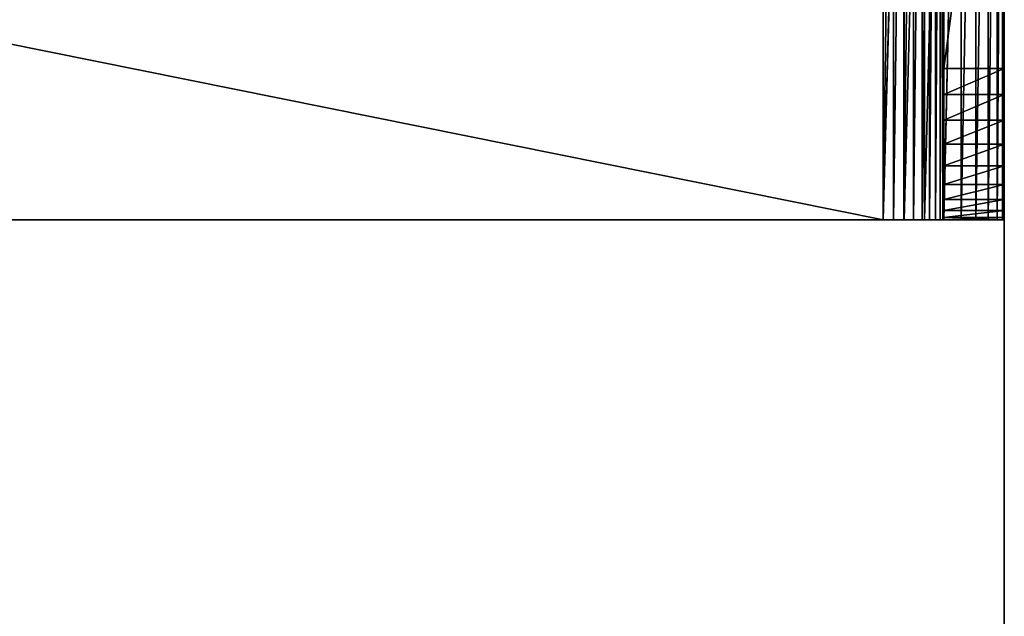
# Model space of a CAD drawing. Extents: x 0 to 130, y -130 to 1.
# Tile 4 of 39: x 98 to 130, y -91 to -71. Entities that reach past the tile are written whole.
import ezdxf

# ---------------------------------------------------------------- set-up
doc = ezdxf.new("R2010")
doc.units = 0
doc.header["$LTSCALE"] = 2.54
doc.layers.get('0').update_dxf_attribs({"color": 13, "linetype": 'CONTINUOUS'})

# ---------------------------------------------------------------- blocks, each defined once
blk = doc.blocks.new('GRUPA0_1')
at = {"color": 0}
for p, q in [((130, -2, 130), (130, -128, 129)), ((130, -128, 129), (130, -2, 129)), ((130, -2, 130), (130, -128, 129)), ((130, -2, 130), (130, -128, 130)), ((130, -128, 129), (130, -2, 129)), ((130, -2, 130), (130, -128, 130)), ((2, -52.5, 57), (126, -77.5, 57)), ((2, -52.5, 57), (126, -77.5, 57)), ((126, -52.5, 55), (126, -77.5, 55)), ((126, -77.5, 57), (126, -52.5, 57)), ((126.347, -52.5, 57.03), (126, -77.5, 57)), ((126.347, -52.5, 57.03), (126, -77.5, 57)), ((126, -77.5, 57), (126, -52.5, 57)), ((126, -77.5, 55), (126.695, -52.5, 55.061)), ((126, -77.5, 55), (126.695, -52.5, 55.061)), ((126, -52.5, 55), (126, -77.5, 55)), ((126.684, -52.5, 57.121), (126.347, -77.5, 57.03)), ((126.684, -52.5, 57.121), (126.347, -77.5, 57.03)), ((126.347, -52.5, 57.03), (126.347, -77.5, 57.03)), ((126.347, -52.5, 57.03), (126.347, -77.5, 57.03)), ((127, -52.5, 57.268), (126.684, -77.5, 57.121)), ((127, -52.5, 57.268), (126.684, -77.5, 57.121)), ((126.684, -52.5, 57.121), (126.684, -77.5, 57.121)), ((126.684, -52.5, 57.121), (126.684, -77.5, 57.121)), ((126.695, -77.5, 55.061), (127.368, -52.5, 55.241)), ((126.695, -77.5, 55.061), (127.368, -52.5, 55.241)), ((126.695, -77.5, 55.061), (126.695, -52.5, 55.061)), ((126.695, -77.5, 55.061), (126.695, -52.5, 55.061)), ((127.286, -52.5, 57.468), (127, -77.5, 57.268)), ((127.286, -52.5, 57.468), (127, -77.5, 57.268)), ((127, -52.5, 57.268), (127, -77.5, 57.268)), ((127, -52.5, 57.268), (127, -77.5, 57.268)), ((127.532, -52.5, 57.714), (127.286, -77.5, 57.468)), ((127.532, -52.5, 57.714), (127.286, -77.5, 57.468)), ((127.286, -52.5, 57.468), (127.286, -77.5, 57.468)), ((127.286, -52.5, 57.468), (127.286, -77.5, 57.468)), ((127.368, -77.5, 55.241), (128, -52.5, 55.536)), ((127.368, -77.5, 55.241), (128, -52.5, 55.536)), ((127.368, -77.5, 55.241), (127.368, -52.5, 55.241)), ((127.368, -77.5, 55.241), (127.368, -52.5, 55.241)), ((127.732, -52.5, 58), (127.532, -77.5, 57.714)), ((127.732, -52.5, 58), (127.532, -77.5, 57.714)), ((127.532, -52.5, 57.714), (127.532, -77.5, 57.714)), ((127.532, -52.5, 57.714), (127.532, -77.5, 57.714)), ((127.879, -52.5, 58.316), (127.732, -77.5, 58)), ((127.879, -52.5, 58.316), (127.732, -77.5, 58)), ((127.732, -52.5, 58), (127.732, -77.5, 58)), ((127.732, -52.5, 58), (127.732, -77.5, 58)), ((127.97, -52.5, 58.653), (127.879, -77.5, 58.316)), ((127.97, -52.5, 58.653), (127.879, -77.5, 58.316)), ((127.879, -52.5, 58.316), (127.879, -77.5, 58.316)), ((127.879, -52.5, 58.316), (127.879, -77.5, 58.316)), ((128, -52.5, 59), (127.97, -77.5, 58.653)), ((128, -52.5, 59), (127.97, -77.5, 58.653)), ((127.97, -52.5, 58.653), (127.97, -77.5, 58.653)), ((127.97, -52.5, 58.653), (127.97, -77.5, 58.653)), ((128, -72.5, 73), (128, -52.5, 59)), ((128, -52.5, 59), (128, -77.5, 59)), ((128, -72.5, 73), (128, -52.5, 59)), ((128, -52.5, 59), (128, -77.5, 59)), ((128, -77.5, 55.536), (128.571, -52.5, 55.936)), ((128, -77.5, 55.536), (128.571, -52.5, 55.936)), ((128, -77.5, 55.536), (128, -52.5, 55.536)), ((128, -77.5, 55.536), (128, -52.5, 55.536)), ((128.571, -77.5, 55.936), (129.064, -52.5, 56.429)), ((128.571, -77.5, 55.936), (129.064, -52.5, 56.429)), ((128.571, -77.5, 55.936), (128.571, -52.5, 55.936)), ((128.571, -77.5, 55.936), (128.571, -52.5, 55.936)), ((129.064, -77.5, 56.429), (129.464, -52.5, 57)), ((129.064, -77.5, 56.429), (129.464, -52.5, 57)), ((129.064, -77.5, 56.429), (129.064, -52.5, 56.429)), ((129.064, -77.5, 56.429), (129.064, -52.5, 56.429)), ((129.464, -77.5, 57), (129.759, -52.5, 57.632)), ((129.464, -77.5, 57), (129.759, -52.5, 57.632)), ((129.464, -77.5, 57), (129.464, -52.5, 57)), ((129.464, -77.5, 57), (129.464, -52.5, 57)), ((129.759, -77.5, 57.632), (129.939, -52.5, 58.305)), ((129.759, -77.5, 57.632), (129.939, -52.5, 58.305)), ((129.759, -77.5, 57.632), (129.759, -52.5, 57.632)), ((129.759, -77.5, 57.632), (129.759, -52.5, 57.632)), ((129.939, -77.5, 58.305), (130, -52.5, 59)), ((129.939, -77.5, 58.305), (130, -52.5, 59)), ((129.939, -77.5, 58.305), (129.939, -52.5, 58.305)), ((129.939, -77.5, 58.305), (129.939, -52.5, 58.305)), ((130, -77.5, 59), (130, -52.5, 59)), ((130, -52.5, 59), (130, -77.5, 68)), ((130, -52.5, 59), (130, -77.5, 68)), ((130, -52.5, 68), (130, -77.5, 68)), ((130, -52.5, 68), (130, -77.5, 68)), ((130, -77.5, 59), (130, -52.5, 59)), ((130, -57.5, 73), (128, -72.5, 73)), ((130, -57.5, 73), (128, -72.5, 73)), ((128, -57.5, 73), (128, -72.5, 73)), ((128, -57.5, 73), (128, -72.5, 73)), ((130, -57.5, 73), (130, -77.5, 68)), ((130, -57.5, 73), (130, -72.5, 73)), ((130, -57.5, 73), (130, -77.5, 68)), ((130, -57.5, 73), (130, -72.5, 73)), ((128, -72.5, 73), (130, -72.5, 73)), ((128, -72.5, 73), (128, -77.5, 59)), ((128, -77.5, 68), (128, -72.5, 73)), ((128, -73.368, 72.924), (128, -72.5, 73)), ((128, -77.5, 68), (128, -72.5, 73)), ((128, -72.5, 73), (128, -77.5, 59)), ((128, -72.5, 73), (130, -72.5, 73)), ((128, -73.368, 72.924), (128, -72.5, 73)), ((128, -73.368, 72.924), (130, -72.5, 73)), ((128, -73.368, 72.924), (130, -72.5, 73)), ((130, -72.5, 73), (130, -77.5, 68)), ((130, -72.5, 73), (130, -77.5, 68)), ((130, -72.5, 73), (130, -73.368, 72.924)), ((130, -72.5, 73), (130, -73.368, 72.924)), ((128, -74.21, 72.698), (128, -73.368, 72.924)), ((128, -73.368, 72.924), (128, -77.5, 68)), ((128, -73.368, 72.924), (128, -77.5, 68)), ((128, -73.368, 72.924), (130, -73.368, 72.924)), ((128, -73.368, 72.924), (130, -73.368, 72.924)), ((128, -74.21, 72.698), (128, -73.368, 72.924)), ((128, -74.21, 72.698), (130, -73.368, 72.924)), ((128, -74.21, 72.698), (130, -73.368, 72.924)), ((130, -73.368, 72.924), (130, -77.5, 68)), ((130, -73.368, 72.924), (130, -77.5, 68)), ((130, -73.368, 72.924), (130, -74.21, 72.698)), ((130, -73.368, 72.924), (130, -74.21, 72.698)), ((128, -75, 72.33), (128, -74.21, 72.698)), ((128, -74.21, 72.698), (128, -77.5, 68)), ((128, -74.21, 72.698), (128, -77.5, 68)), ((128, -74.21, 72.698), (130, -74.21, 72.698)), ((128, -74.21, 72.698), (130, -74.21, 72.698)), ((128, -75, 72.33), (128, -74.21, 72.698)), ((128, -75, 72.33), (130, -74.21, 72.698)), ((128, -75, 72.33), (130, -74.21, 72.698)), ((130, -74.21, 72.698), (130, -77.5, 68)), ((130, -74.21, 72.698), (130, -75, 72.33)), ((130, -74.21, 72.698), (130, -77.5, 68)), ((130, -74.21, 72.698), (130, -75, 72.33)), ((128, -75.714, 71.83), (128, -75, 72.33)), ((128, -75, 72.33), (128, -77.5, 68)), ((128, -75, 72.33), (128, -77.5, 68)), ((128, -75, 72.33), (130, -75, 72.33)), ((128, -75, 72.33), (130, -75, 72.33)), ((128, -75.714, 71.83), (128, -75, 72.33)), ((128, -75.714, 71.83), (130, -75, 72.33)), ((128, -75.714, 71.83), (130, -75, 72.33)), ((130, -75, 72.33), (130, -77.5, 68)), ((130, -75, 72.33), (130, -77.5, 68)), ((130, -75, 72.33), (130, -75.714, 71.83)), ((130, -75, 72.33), (130, -75.714, 71.83)), ((128, -77.5, 68), (128, -75.714, 71.83)), ((128, -77.5, 68), (128, -75.714, 71.83)), ((128, -76.33, 71.214), (128, -75.714, 71.83)), ((128, -75.714, 71.83), (130, -75.714, 71.83)), ((128, -75.714, 71.83), (130, -75.714, 71.83)), ((128, -76.33, 71.214), (128, -75.714, 71.83)), ((128, -76.33, 71.214), (130, -75.714, 71.83)), ((128, -76.33, 71.214), (130, -75.714, 71.83)), ((130, -75.714, 71.83), (130, -77.5, 68)), ((130, -75.714, 71.83), (130, -77.5, 68)), ((130, -75.714, 71.83), (130, -76.33, 71.214)), ((130, -75.714, 71.83), (130, -76.33, 71.214)), ((128, -76.83, 70.5), (128, -76.33, 71.214)), ((128, -76.33, 71.214), (128, -77.198, 69.71)), ((128, -77.5, 68), (128, -76.33, 71.214)), ((128, -77.5, 68), (128, -76.33, 71.214)), ((128, -77.424, 68.868), (128, -76.33, 71.214)), ((128, -77.424, 68.868), (128, -76.33, 71.214)), ((128, -76.33, 71.214), (128, -77.198, 69.71)), ((128, -76.33, 71.214), (130, -76.33, 71.214)), ((128, -76.33, 71.214), (130, -76.33, 71.214)), ((128, -76.83, 70.5), (128, -76.33, 71.214)), ((128, -76.83, 70.5), (130, -76.33, 71.214)), ((128, -76.83, 70.5), (130, -76.33, 71.214)), ((130, -76.33, 71.214), (130, -77.5, 68)), ((130, -76.33, 71.214), (130, -76.83, 70.5)), ((130, -76.33, 71.214), (130, -77.5, 68)), ((130, -76.33, 71.214), (130, -76.83, 70.5)), ((128, -77.198, 69.71), (128, -76.83, 70.5)), ((128, -76.83, 70.5), (130, -76.83, 70.5)), ((128, -76.83, 70.5), (130, -76.83, 70.5)), ((128, -77.198, 69.71), (128, -76.83, 70.5)), ((128, -77.198, 69.71), (130, -76.83, 70.5)), ((128, -77.198, 69.71), (130, -76.83, 70.5)), ((130, -76.83, 70.5), (130, -77.5, 68)), ((130, -76.83, 70.5), (130, -77.5, 68)), ((130, -76.83, 70.5), (130, -77.198, 69.71)), ((130, -76.83, 70.5), (130, -77.198, 69.71)), ((128, -77.424, 68.868), (128, -77.198, 69.71)), ((128, -77.198, 69.71), (130, -77.198, 69.71)), ((128, -77.198, 69.71), (130, -77.198, 69.71)), ((128, -77.424, 68.868), (128, -77.198, 69.71)), ((128, -77.424, 68.868), (130, -77.198, 69.71)), ((128, -77.424, 68.868), (130, -77.198, 69.71)), ((130, -77.198, 69.71), (130, -77.5, 68)), ((130, -77.198, 69.71), (130, -77.5, 68)), ((130, -77.198, 69.71), (130, -77.424, 68.868)), ((130, -77.198, 69.71), (130, -77.424, 68.868)), ((2, -77.5, 55), (126, -77.5, 57)), ((126, -77.5, 57), (2, -77.5, 57)), ((2, -77.5, 55), (126, -77.5, 57)), ((2, -77.5, 55), (126, -77.5, 55)), ((2, -77.5, 55), (126, -77.5, 55)), ((126, -77.5, 57), (2, -77.5, 57)), ((126, -77.5, 55), (126, -77.5, 57)), ((126, -77.5, 55), (126, -77.5, 57)), ((126, -77.5, 55), (126.347, -77.5, 57.03)), ((126.347, -77.5, 57.03), (126, -77.5, 57)), ((126, -77.5, 55), (126.347, -77.5, 57.03)), ((126, -77.5, 55), (126.695, -77.5, 55.061)), ((126.347, -77.5, 57.03), (126, -77.5, 57)), ((126, -77.5, 55), (126.695, -77.5, 55.061)), ((126.695, -77.5, 55.061), (126.347, -77.5, 57.03)), ((126.695, -77.5, 55.061), (126.347, -77.5, 57.03)), ((126.684, -77.5, 57.121), (126.347, -77.5, 57.03)), ((126.684, -77.5, 57.121), (126.347, -77.5, 57.03)), ((126.695, -77.5, 55.061), (126.684, -77.5, 57.121)), ((126.695, -77.5, 55.061), (126.684, -77.5, 57.121)), ((127.368, -77.5, 55.241), (126.684, -77.5, 57.121)), ((127.368, -77.5, 55.241), (126.684, -77.5, 57.121)), ((127, -77.5, 57.268), (126.684, -77.5, 57.121)), ((127, -77.5, 57.268), (126.684, -77.5, 57.121)), ((126.695, -77.5, 55.061), (127.368, -77.5, 55.241)), ((126.695, -77.5, 55.061), (127.368, -77.5, 55.241)), ((127.368, -77.5, 55.241), (127, -77.5, 57.268)), ((127.368, -77.5, 55.241), (127, -77.5, 57.268)), ((128, -77.5, 55.536), (127, -77.5, 57.268)), ((128, -77.5, 55.536), (127, -77.5, 57.268)), ((127.286, -77.5, 57.468), (127, -77.5, 57.268)), ((127.286, -77.5, 57.468), (127, -77.5, 57.268)), ((128, -77.5, 55.536), (127.286, -77.5, 57.468)), ((128, -77.5, 55.536), (127.286, -77.5, 57.468)), ((128.571, -77.5, 55.936), (127.286, -77.5, 57.468)), ((128.571, -77.5, 55.936), (127.286, -77.5, 57.468)), ((127.532, -77.5, 57.714), (127.286, -77.5, 57.468)), ((127.532, -77.5, 57.714), (127.286, -77.5, 57.468)), ((127.368, -77.5, 55.241), (128, -77.5, 55.536)), ((127.368, -77.5, 55.241), (128, -77.5, 55.536)), ((128.571, -77.5, 55.936), (127.532, -77.5, 57.714)), ((128.571, -77.5, 55.936), (127.532, -77.5, 57.714)), ((129.064, -77.5, 56.429), (127.532, -77.5, 57.714)), ((129.064, -77.5, 56.429), (127.532, -77.5, 57.714)), ((127.732, -77.5, 58), (127.532, -77.5, 57.714)), ((127.732, -77.5, 58), (127.532, -77.5, 57.714)), ((129.064, -77.5, 56.429), (127.732, -77.5, 58)), ((129.064, -77.5, 56.429), (127.732, -77.5, 58)), ((129.464, -77.5, 57), (127.732, -77.5, 58)), ((129.464, -77.5, 57), (127.732, -77.5, 58)), ((127.879, -77.5, 58.316), (127.732, -77.5, 58)), ((127.879, -77.5, 58.316), (127.732, -77.5, 58)), ((129.464, -77.5, 57), (127.879, -77.5, 58.316)), ((129.464, -77.5, 57), (127.879, -77.5, 58.316)), ((129.759, -77.5, 57.632), (127.879, -77.5, 58.316)), ((129.759, -77.5, 57.632), (127.879, -77.5, 58.316)), ((127.97, -77.5, 58.653), (127.879, -77.5, 58.316)), ((127.97, -77.5, 58.653), (127.879, -77.5, 58.316)), ((129.759, -77.5, 57.632), (127.97, -77.5, 58.653)), ((129.759, -77.5, 57.632), (127.97, -77.5, 58.653)), ((129.939, -77.5, 58.305), (127.97, -77.5, 58.653)), ((129.939, -77.5, 58.305), (127.97, -77.5, 58.653)), ((128, -77.5, 59), (127.97, -77.5, 58.653)), ((128, -77.5, 59), (127.97, -77.5, 58.653)), ((128, -77.5, 68), (128, -77.424, 68.868)), ((128, -77.424, 68.868), (130, -77.424, 68.868)), ((128, -77.424, 68.868), (130, -77.424, 68.868)), ((128, -77.5, 68), (128, -77.424, 68.868)), ((128, -77.5, 68), (130, -77.424, 68.868)), ((128, -77.5, 68), (130, -77.424, 68.868)), ((128, -77.5, 55.536), (128.571, -77.5, 55.936)), ((129.939, -77.5, 58.305), (128, -77.5, 59)), ((129.939, -77.5, 58.305), (128, -77.5, 59)), ((130, -77.5, 59), (128, -77.5, 59)), ((130, -77.5, 59), (128, -77.5, 59)), ((130, -77.5, 59), (128, -77.5, 68)), ((128, -77.5, 68), (128, -77.5, 59)), ((130, -77.5, 59), (128, -77.5, 68)), ((130, -77.5, 68), (128, -77.5, 68)), ((128, -77.5, 68), (128, -77.5, 59)), ((128, -77.5, 55.536), (128.571, -77.5, 55.936)), ((130, -77.5, 68), (128, -77.5, 68)), ((128.571, -77.5, 55.936), (129.064, -77.5, 56.429)), ((128.571, -77.5, 55.936), (129.064, -77.5, 56.429)), ((129.064, -77.5, 56.429), (129.464, -77.5, 57)), ((129.064, -77.5, 56.429), (129.464, -77.5, 57)), ((129.464, -77.5, 57), (129.759, -77.5, 57.632)), ((129.464, -77.5, 57), (129.759, -77.5, 57.632)), ((129.759, -77.5, 57.632), (129.939, -77.5, 58.305)), ((129.759, -77.5, 57.632), (129.939, -77.5, 58.305)), ((129.939, -77.5, 58.305), (130, -77.5, 59)), ((129.939, -77.5, 58.305), (130, -77.5, 59)), ((130, -77.424, 68.868), (130, -77.5, 68)), ((130, -77.424, 68.868), (130, -77.5, 68)), ((130, -77.5, 59), (130, -77.5, 68)), ((130, -77.5, 59), (130, -77.5, 68))]:
    blk.add_line(p, q, dxfattribs=at)
mesh = blk.add_polyface(dxfattribs=at)
corners = [(130, -128, 130), (0, -2, 130), (0, -128, 130)]
mesh.append_faces([[corners[k] for k in face] for face in [(0, 1, 2)]], dxfattribs={"color": 0})
mesh = blk.add_polyface(dxfattribs=at)
corners = [(130, -2, 130), (0, -2, 130), (130, -128, 130)]
mesh.append_faces([[corners[k] for k in face] for face in [(0, 1, 2)]], dxfattribs={"color": 0})
mesh = blk.add_polyface(dxfattribs=at)
corners = [(130, -2, 129), (2, -128, 129), (2, -2, 129)]
mesh.append_faces([[corners[k] for k in face] for face in [(0, 1, 2)]], dxfattribs={"color": 0})
mesh = blk.add_polyface(dxfattribs=at)
corners = [(130, -128, 129), (2, -128, 129), (130, -2, 129)]
mesh.append_faces([[corners[k] for k in face] for face in [(0, 1, 2)]], dxfattribs={"color": 0})
mesh = blk.add_polyface(dxfattribs=at)
corners = [(130, -2, 130), (130, -128, 129), (130, -2, 129)]
mesh.append_faces([[corners[k] for k in face] for face in [(0, 1, 2)]], dxfattribs={"color": 0})
mesh = blk.add_polyface(dxfattribs=at)
corners = [(130, -2, 130), (130, -128, 130), (130, -128, 129)]
mesh.append_faces([[corners[k] for k in face] for face in [(0, 1, 2)]], dxfattribs={"color": 0})
mesh = blk.add_polyface(dxfattribs=at)
corners = [(126, -77.5, 55), (2, -77.5, 55), (126, -52.5, 55)]
mesh.append_faces([[corners[k] for k in face] for face in [(0, 1, 2)]], dxfattribs={"color": 0})
mesh = blk.add_polyface(dxfattribs=at)
corners = [(126, -52.5, 55), (2, -77.5, 55), (2, -52.5, 55)]
mesh.append_faces([[corners[k] for k in face] for face in [(0, 1, 2)]], dxfattribs={"color": 0})
mesh = blk.add_polyface(dxfattribs=at)
corners = [(126, -52.5, 57), (2, -52.5, 57), (126, -77.5, 57)]
mesh.append_faces([[corners[k] for k in face] for face in [(0, 1, 2)]], dxfattribs={"color": 0})
mesh = blk.add_polyface(dxfattribs=at)
corners = [(126, -77.5, 57), (2, -52.5, 57), (2, -77.5, 57)]
mesh.append_faces([[corners[k] for k in face] for face in [(0, 1, 2)]], dxfattribs={"color": 0})
mesh = blk.add_polyface(dxfattribs=at)
corners = [(126.347, -52.5, 57.03), (126, -77.5, 57), (126.347, -77.5, 57.03)]
mesh.append_faces([[corners[k] for k in face] for face in [(0, 1, 2)]], dxfattribs={"color": 0})
mesh = blk.add_polyface(dxfattribs=at)
corners = [(126.347, -52.5, 57.03), (126, -52.5, 57), (126, -77.5, 57)]
mesh.append_faces([[corners[k] for k in face] for face in [(0, 1, 2)]], dxfattribs={"color": 0})
mesh = blk.add_polyface(dxfattribs=at)
corners = [(126.695, -77.5, 55.061), (126, -77.5, 55), (126.695, -52.5, 55.061)]
mesh.append_faces([[corners[k] for k in face] for face in [(0, 1, 2)]], dxfattribs={"color": 0})
mesh = blk.add_polyface(dxfattribs=at)
corners = [(126.695, -52.5, 55.061), (126, -77.5, 55), (126, -52.5, 55)]
mesh.append_faces([[corners[k] for k in face] for face in [(0, 1, 2)]], dxfattribs={"color": 0})
mesh = blk.add_polyface(dxfattribs=at)
corners = [(126.684, -52.5, 57.121), (126.347, -77.5, 57.03), (126.684, -77.5, 57.121)]
mesh.append_faces([[corners[k] for k in face] for face in [(0, 1, 2)]], dxfattribs={"color": 0})
mesh = blk.add_polyface(dxfattribs=at)
corners = [(126.684, -52.5, 57.121), (126.347, -52.5, 57.03), (126.347, -77.5, 57.03)]
mesh.append_faces([[corners[k] for k in face] for face in [(0, 1, 2)]], dxfattribs={"color": 0})
mesh = blk.add_polyface(dxfattribs=at)
corners = [(127, -52.5, 57.268), (126.684, -77.5, 57.121), (127, -77.5, 57.268)]
mesh.append_faces([[corners[k] for k in face] for face in [(0, 1, 2)]], dxfattribs={"color": 0})
mesh = blk.add_polyface(dxfattribs=at)
corners = [(127, -52.5, 57.268), (126.684, -52.5, 57.121), (126.684, -77.5, 57.121)]
mesh.append_faces([[corners[k] for k in face] for face in [(0, 1, 2)]], dxfattribs={"color": 0})
mesh = blk.add_polyface(dxfattribs=at)
corners = [(127.368, -77.5, 55.241), (126.695, -77.5, 55.061), (127.368, -52.5, 55.241)]
mesh.append_faces([[corners[k] for k in face] for face in [(0, 1, 2)]], dxfattribs={"color": 0})
mesh = blk.add_polyface(dxfattribs=at)
corners = [(127.368, -52.5, 55.241), (126.695, -77.5, 55.061), (126.695, -52.5, 55.061)]
mesh.append_faces([[corners[k] for k in face] for face in [(0, 1, 2)]], dxfattribs={"color": 0})
mesh = blk.add_polyface(dxfattribs=at)
corners = [(127.286, -52.5, 57.468), (127, -77.5, 57.268), (127.286, -77.5, 57.468)]
mesh.append_faces([[corners[k] for k in face] for face in [(0, 1, 2)]], dxfattribs={"color": 0})
mesh = blk.add_polyface(dxfattribs=at)
corners = [(127.286, -52.5, 57.468), (127, -52.5, 57.268), (127, -77.5, 57.268)]
mesh.append_faces([[corners[k] for k in face] for face in [(0, 1, 2)]], dxfattribs={"color": 0})
mesh = blk.add_polyface(dxfattribs=at)
corners = [(127.532, -52.5, 57.714), (127.286, -77.5, 57.468), (127.532, -77.5, 57.714)]
mesh.append_faces([[corners[k] for k in face] for face in [(0, 1, 2)]], dxfattribs={"color": 0})
mesh = blk.add_polyface(dxfattribs=at)
corners = [(127.286, -52.5, 57.468), (127.286, -77.5, 57.468), (127.532, -52.5, 57.714)]
mesh.append_faces([[corners[k] for k in face] for face in [(0, 1, 2)]], dxfattribs={"color": 0})
mesh = blk.add_polyface(dxfattribs=at)
corners = [(128, -77.5, 55.536), (127.368, -77.5, 55.241), (128, -52.5, 55.536)]
mesh.append_faces([[corners[k] for k in face] for face in [(0, 1, 2)]], dxfattribs={"color": 0})
mesh = blk.add_polyface(dxfattribs=at)
corners = [(128, -52.5, 55.536), (127.368, -77.5, 55.241), (127.368, -52.5, 55.241)]
mesh.append_faces([[corners[k] for k in face] for face in [(0, 1, 2)]], dxfattribs={"color": 0})
mesh = blk.add_polyface(dxfattribs=at)
corners = [(127.732, -52.5, 58), (127.532, -77.5, 57.714), (127.732, -77.5, 58)]
mesh.append_faces([[corners[k] for k in face] for face in [(0, 1, 2)]], dxfattribs={"color": 0})
mesh = blk.add_polyface(dxfattribs=at)
corners = [(127.532, -52.5, 57.714), (127.532, -77.5, 57.714), (127.732, -52.5, 58)]
mesh.append_faces([[corners[k] for k in face] for face in [(0, 1, 2)]], dxfattribs={"color": 0})
mesh = blk.add_polyface(dxfattribs=at)
corners = [(127.879, -52.5, 58.316), (127.732, -77.5, 58), (127.879, -77.5, 58.316)]
mesh.append_faces([[corners[k] for k in face] for face in [(0, 1, 2)]], dxfattribs={"color": 0})
mesh = blk.add_polyface(dxfattribs=at)
corners = [(127.732, -52.5, 58), (127.732, -77.5, 58), (127.879, -52.5, 58.316)]
mesh.append_faces([[corners[k] for k in face] for face in [(0, 1, 2)]], dxfattribs={"color": 0})
mesh = blk.add_polyface(dxfattribs=at)
corners = [(127.97, -52.5, 58.653), (127.879, -77.5, 58.316), (127.97, -77.5, 58.653)]
mesh.append_faces([[corners[k] for k in face] for face in [(0, 1, 2)]], dxfattribs={"color": 0})
mesh = blk.add_polyface(dxfattribs=at)
corners = [(127.879, -52.5, 58.316), (127.879, -77.5, 58.316), (127.97, -52.5, 58.653)]
mesh.append_faces([[corners[k] for k in face] for face in [(0, 1, 2)]], dxfattribs={"color": 0})
mesh = blk.add_polyface(dxfattribs=at)
corners = [(128, -52.5, 59), (127.97, -77.5, 58.653), (128, -77.5, 59)]
mesh.append_faces([[corners[k] for k in face] for face in [(0, 1, 2)]], dxfattribs={"color": 0})
mesh = blk.add_polyface(dxfattribs=at)
corners = [(127.97, -52.5, 58.653), (127.97, -77.5, 58.653), (128, -52.5, 59)]
mesh.append_faces([[corners[k] for k in face] for face in [(0, 1, 2)]], dxfattribs={"color": 0})
mesh = blk.add_polyface(dxfattribs=at)
corners = [(128, -52.5, 59), (128, -77.5, 59), (128, -72.5, 73)]
mesh.append_faces([[corners[k] for k in face] for face in [(0, 1, 2)]], dxfattribs={"color": 0})
mesh = blk.add_polyface(dxfattribs=at)
corners = [(128, -52.5, 59), (128, -72.5, 73), (128, -57.5, 73)]
mesh.append_faces([[corners[k] for k in face] for face in [(0, 1, 2)]], dxfattribs={"color": 0})
mesh = blk.add_polyface(dxfattribs=at)
corners = [(128.571, -77.5, 55.936), (128, -77.5, 55.536), (128.571, -52.5, 55.936)]
mesh.append_faces([[corners[k] for k in face] for face in [(0, 1, 2)]], dxfattribs={"color": 0})
mesh = blk.add_polyface(dxfattribs=at)
corners = [(128.571, -52.5, 55.936), (128, -77.5, 55.536), (128, -52.5, 55.536)]
mesh.append_faces([[corners[k] for k in face] for face in [(0, 1, 2)]], dxfattribs={"color": 0})
mesh = blk.add_polyface(dxfattribs=at)
corners = [(129.064, -77.5, 56.429), (128.571, -77.5, 55.936), (129.064, -52.5, 56.429)]
mesh.append_faces([[corners[k] for k in face] for face in [(0, 1, 2)]], dxfattribs={"color": 0})
mesh = blk.add_polyface(dxfattribs=at)
corners = [(129.064, -52.5, 56.429), (128.571, -77.5, 55.936), (128.571, -52.5, 55.936)]
mesh.append_faces([[corners[k] for k in face] for face in [(0, 1, 2)]], dxfattribs={"color": 0})
mesh = blk.add_polyface(dxfattribs=at)
corners = [(129.464, -52.5, 57), (129.464, -77.5, 57), (129.064, -77.5, 56.429)]
mesh.append_faces([[corners[k] for k in face] for face in [(0, 1, 2)]], dxfattribs={"color": 0})
mesh = blk.add_polyface(dxfattribs=at)
corners = [(129.464, -52.5, 57), (129.064, -77.5, 56.429), (129.064, -52.5, 56.429)]
mesh.append_faces([[corners[k] for k in face] for face in [(0, 1, 2)]], dxfattribs={"color": 0})
mesh = blk.add_polyface(dxfattribs=at)
corners = [(129.759, -52.5, 57.632), (129.759, -77.5, 57.632), (129.464, -77.5, 57)]
mesh.append_faces([[corners[k] for k in face] for face in [(0, 1, 2)]], dxfattribs={"color": 0})
mesh = blk.add_polyface(dxfattribs=at)
corners = [(129.759, -52.5, 57.632), (129.464, -77.5, 57), (129.464, -52.5, 57)]
mesh.append_faces([[corners[k] for k in face] for face in [(0, 1, 2)]], dxfattribs={"color": 0})
mesh = blk.add_polyface(dxfattribs=at)
corners = [(129.939, -52.5, 58.305), (129.939, -77.5, 58.305), (129.759, -77.5, 57.632)]
mesh.append_faces([[corners[k] for k in face] for face in [(0, 1, 2)]], dxfattribs={"color": 0})
mesh = blk.add_polyface(dxfattribs=at)
corners = [(129.939, -52.5, 58.305), (129.759, -77.5, 57.632), (129.759, -52.5, 57.632)]
mesh.append_faces([[corners[k] for k in face] for face in [(0, 1, 2)]], dxfattribs={"color": 0})
mesh = blk.add_polyface(dxfattribs=at)
corners = [(130, -52.5, 59), (130, -77.5, 59), (129.939, -77.5, 58.305)]
mesh.append_faces([[corners[k] for k in face] for face in [(0, 1, 2)]], dxfattribs={"color": 0})
mesh = blk.add_polyface(dxfattribs=at)
corners = [(130, -52.5, 59), (129.939, -77.5, 58.305), (129.939, -52.5, 58.305)]
mesh.append_faces([[corners[k] for k in face] for face in [(0, 1, 2)]], dxfattribs={"color": 0})
mesh = blk.add_polyface(dxfattribs=at)
corners = [(130, -52.5, 59), (130, -77.5, 68), (130, -77.5, 59)]
mesh.append_faces([[corners[k] for k in face] for face in [(0, 1, 2)]], dxfattribs={"color": 0})
mesh = blk.add_polyface(dxfattribs=at)
corners = [(130, -52.5, 68), (130, -77.5, 68), (130, -52.5, 59)]
mesh.append_faces([[corners[k] for k in face] for face in [(0, 1, 2)]], dxfattribs={"color": 0})
mesh = blk.add_polyface(dxfattribs=at)
corners = [(130, -52.5, 68), (130, -57.5, 73), (130, -77.5, 68)]
mesh.append_faces([[corners[k] for k in face] for face in [(0, 1, 2)]], dxfattribs={"color": 0})
mesh = blk.add_polyface(dxfattribs=at)
corners = [(130, -57.5, 73), (128, -72.5, 73), (130, -72.5, 73)]
mesh.append_faces([[corners[k] for k in face] for face in [(0, 1, 2)]], dxfattribs={"color": 0})
mesh = blk.add_polyface(dxfattribs=at)
corners = [(130, -57.5, 73), (128, -57.5, 73), (128, -72.5, 73)]
mesh.append_faces([[corners[k] for k in face] for face in [(0, 1, 2)]], dxfattribs={"color": 0})
mesh = blk.add_polyface(dxfattribs=at)
corners = [(130, -57.5, 73), (130, -72.5, 73), (130, -77.5, 68)]
mesh.append_faces([[corners[k] for k in face] for face in [(0, 1, 2)]], dxfattribs={"color": 0})
mesh = blk.add_polyface(dxfattribs=at)
corners = [(128, -72.5, 73), (128, -77.5, 59), (128, -77.5, 68)]
mesh.append_faces([[corners[k] for k in face] for face in [(0, 1, 2)]], dxfattribs={"color": 0})
mesh = blk.add_polyface(dxfattribs=at)
corners = [(128, -72.5, 73), (128, -77.5, 68), (128, -73.368, 72.924)]
mesh.append_faces([[corners[k] for k in face] for face in [(0, 1, 2)]], dxfattribs={"color": 0})
mesh = blk.add_polyface(dxfattribs=at)
corners = [(130, -72.5, 73), (128, -72.5, 73), (128, -73.368, 72.924)]
mesh.append_faces([[corners[k] for k in face] for face in [(0, 1, 2)]], dxfattribs={"color": 0})
mesh = blk.add_polyface(dxfattribs=at)
corners = [(130, -72.5, 73), (128, -73.368, 72.924), (130, -73.368, 72.924)]
mesh.append_faces([[corners[k] for k in face] for face in [(0, 1, 2)]], dxfattribs={"color": 0})
mesh = blk.add_polyface(dxfattribs=at)
corners = [(130, -72.5, 73), (130, -73.368, 72.924), (130, -77.5, 68)]
mesh.append_faces([[corners[k] for k in face] for face in [(0, 1, 2)]], dxfattribs={"color": 0})
mesh = blk.add_polyface(dxfattribs=at)
corners = [(128, -73.368, 72.924), (128, -77.5, 68), (128, -74.21, 72.698)]
mesh.append_faces([[corners[k] for k in face] for face in [(0, 1, 2)]], dxfattribs={"color": 0})
mesh = blk.add_polyface(dxfattribs=at)
corners = [(130, -73.368, 72.924), (128, -73.368, 72.924), (128, -74.21, 72.698)]
mesh.append_faces([[corners[k] for k in face] for face in [(0, 1, 2)]], dxfattribs={"color": 0})
mesh = blk.add_polyface(dxfattribs=at)
corners = [(130, -73.368, 72.924), (128, -74.21, 72.698), (130, -74.21, 72.698)]
mesh.append_faces([[corners[k] for k in face] for face in [(0, 1, 2)]], dxfattribs={"color": 0})
mesh = blk.add_polyface(dxfattribs=at)
corners = [(130, -73.368, 72.924), (130, -74.21, 72.698), (130, -77.5, 68)]
mesh.append_faces([[corners[k] for k in face] for face in [(0, 1, 2)]], dxfattribs={"color": 0})
mesh = blk.add_polyface(dxfattribs=at)
corners = [(128, -74.21, 72.698), (128, -77.5, 68), (128, -75, 72.33)]
mesh.append_faces([[corners[k] for k in face] for face in [(0, 1, 2)]], dxfattribs={"color": 0})
mesh = blk.add_polyface(dxfattribs=at)
corners = [(130, -74.21, 72.698), (128, -74.21, 72.698), (128, -75, 72.33)]
mesh.append_faces([[corners[k] for k in face] for face in [(0, 1, 2)]], dxfattribs={"color": 0})
mesh = blk.add_polyface(dxfattribs=at)
corners = [(130, -74.21, 72.698), (128, -75, 72.33), (130, -75, 72.33)]
mesh.append_faces([[corners[k] for k in face] for face in [(0, 1, 2)]], dxfattribs={"color": 0})
mesh = blk.add_polyface(dxfattribs=at)
corners = [(130, -74.21, 72.698), (130, -75, 72.33), (130, -77.5, 68)]
mesh.append_faces([[corners[k] for k in face] for face in [(0, 1, 2)]], dxfattribs={"color": 0})
mesh = blk.add_polyface(dxfattribs=at)
corners = [(128, -75, 72.33), (128, -77.5, 68), (128, -75.714, 71.83)]
mesh.append_faces([[corners[k] for k in face] for face in [(0, 1, 2)]], dxfattribs={"color": 0})
mesh = blk.add_polyface(dxfattribs=at)
corners = [(130, -75, 72.33), (128, -75, 72.33), (128, -75.714, 71.83)]
mesh.append_faces([[corners[k] for k in face] for face in [(0, 1, 2)]], dxfattribs={"color": 0})
mesh = blk.add_polyface(dxfattribs=at)
corners = [(130, -75, 72.33), (128, -75.714, 71.83), (130, -75.714, 71.83)]
mesh.append_faces([[corners[k] for k in face] for face in [(0, 1, 2)]], dxfattribs={"color": 0})
mesh = blk.add_polyface(dxfattribs=at)
corners = [(130, -75, 72.33), (130, -75.714, 71.83), (130, -77.5, 68)]
mesh.append_faces([[corners[k] for k in face] for face in [(0, 1, 2)]], dxfattribs={"color": 0})
mesh = blk.add_polyface(dxfattribs=at)
corners = [(128, -75.714, 71.83), (128, -77.5, 68), (128, -76.33, 71.214)]
mesh.append_faces([[corners[k] for k in face] for face in [(0, 1, 2)]], dxfattribs={"color": 0})
mesh = blk.add_polyface(dxfattribs=at)
corners = [(128, -75.714, 71.83), (128, -76.33, 71.214), (130, -75.714, 71.83)]
mesh.append_faces([[corners[k] for k in face] for face in [(0, 1, 2)]], dxfattribs={"color": 0})
mesh = blk.add_polyface(dxfattribs=at)
corners = [(130, -75.714, 71.83), (128, -76.33, 71.214), (130, -76.33, 71.214)]
mesh.append_faces([[corners[k] for k in face] for face in [(0, 1, 2)]], dxfattribs={"color": 0})
mesh = blk.add_polyface(dxfattribs=at)
corners = [(130, -75.714, 71.83), (130, -76.33, 71.214), (130, -77.5, 68)]
mesh.append_faces([[corners[k] for k in face] for face in [(0, 1, 2)]], dxfattribs={"color": 0})
mesh = blk.add_polyface(dxfattribs=at)
corners = [(128, -76.33, 71.214), (128, -77.198, 69.71), (128, -76.83, 70.5)]
mesh.append_faces([[corners[k] for k in face] for face in [(0, 1, 2)]], dxfattribs={"color": 0})
mesh = blk.add_polyface(dxfattribs=at)
corners = [(128, -76.33, 71.214), (128, -77.5, 68), (128, -77.424, 68.868)]
mesh.append_faces([[corners[k] for k in face] for face in [(0, 1, 2)]], dxfattribs={"color": 0})
mesh = blk.add_polyface(dxfattribs=at)
corners = [(128, -76.33, 71.214), (128, -77.424, 68.868), (128, -77.198, 69.71)]
mesh.append_faces([[corners[k] for k in face] for face in [(0, 1, 2)]], dxfattribs={"color": 0})
mesh = blk.add_polyface(dxfattribs=at)
corners = [(128, -76.33, 71.214), (128, -76.83, 70.5), (130, -76.33, 71.214)]
mesh.append_faces([[corners[k] for k in face] for face in [(0, 1, 2)]], dxfattribs={"color": 0})
mesh = blk.add_polyface(dxfattribs=at)
corners = [(130, -76.33, 71.214), (128, -76.83, 70.5), (130, -76.83, 70.5)]
mesh.append_faces([[corners[k] for k in face] for face in [(0, 1, 2)]], dxfattribs={"color": 0})
mesh = blk.add_polyface(dxfattribs=at)
corners = [(130, -76.33, 71.214), (130, -76.83, 70.5), (130, -77.5, 68)]
mesh.append_faces([[corners[k] for k in face] for face in [(0, 1, 2)]], dxfattribs={"color": 0})
mesh = blk.add_polyface(dxfattribs=at)
corners = [(128, -76.83, 70.5), (128, -77.198, 69.71), (130, -76.83, 70.5)]
mesh.append_faces([[corners[k] for k in face] for face in [(0, 1, 2)]], dxfattribs={"color": 0})
mesh = blk.add_polyface(dxfattribs=at)
corners = [(130, -76.83, 70.5), (128, -77.198, 69.71), (130, -77.198, 69.71)]
mesh.append_faces([[corners[k] for k in face] for face in [(0, 1, 2)]], dxfattribs={"color": 0})
mesh = blk.add_polyface(dxfattribs=at)
corners = [(130, -76.83, 70.5), (130, -77.198, 69.71), (130, -77.5, 68)]
mesh.append_faces([[corners[k] for k in face] for face in [(0, 1, 2)]], dxfattribs={"color": 0})
mesh = blk.add_polyface(dxfattribs=at)
corners = [(128, -77.198, 69.71), (128, -77.424, 68.868), (130, -77.198, 69.71)]
mesh.append_faces([[corners[k] for k in face] for face in [(0, 1, 2)]], dxfattribs={"color": 0})
mesh = blk.add_polyface(dxfattribs=at)
corners = [(130, -77.198, 69.71), (128, -77.424, 68.868), (130, -77.424, 68.868)]
mesh.append_faces([[corners[k] for k in face] for face in [(0, 1, 2)]], dxfattribs={"color": 0})
mesh = blk.add_polyface(dxfattribs=at)
corners = [(130, -77.198, 69.71), (130, -77.424, 68.868), (130, -77.5, 68)]
mesh.append_faces([[corners[k] for k in face] for face in [(0, 1, 2)]], dxfattribs={"color": 0})
mesh = blk.add_polyface(dxfattribs=at)
corners = [(2, -77.5, 57), (2, -77.5, 55), (126, -77.5, 57)]
mesh.append_faces([[corners[k] for k in face] for face in [(0, 1, 2)]], dxfattribs={"color": 0})
mesh = blk.add_polyface(dxfattribs=at)
corners = [(126, -77.5, 57), (2, -77.5, 55), (126, -77.5, 55)]
mesh.append_faces([[corners[k] for k in face] for face in [(0, 1, 2)]], dxfattribs={"color": 0})
mesh = blk.add_polyface(dxfattribs=at)
corners = [(126.347, -77.5, 57.03), (126, -77.5, 57), (126, -77.5, 55)]
mesh.append_faces([[corners[k] for k in face] for face in [(0, 1, 2)]], dxfattribs={"color": 0})
mesh = blk.add_polyface(dxfattribs=at)
corners = [(126.347, -77.5, 57.03), (126, -77.5, 55), (126.695, -77.5, 55.061)]
mesh.append_faces([[corners[k] for k in face] for face in [(0, 1, 2)]], dxfattribs={"color": 0})
mesh = blk.add_polyface(dxfattribs=at)
corners = [(126.684, -77.5, 57.121), (126.347, -77.5, 57.03), (126.695, -77.5, 55.061)]
mesh.append_faces([[corners[k] for k in face] for face in [(0, 1, 2)]], dxfattribs={"color": 0})
mesh = blk.add_polyface(dxfattribs=at)
corners = [(126.684, -77.5, 57.121), (126.695, -77.5, 55.061), (127.368, -77.5, 55.241)]
mesh.append_faces([[corners[k] for k in face] for face in [(0, 1, 2)]], dxfattribs={"color": 0})
mesh = blk.add_polyface(dxfattribs=at)
corners = [(127, -77.5, 57.268), (126.684, -77.5, 57.121), (127.368, -77.5, 55.241)]
mesh.append_faces([[corners[k] for k in face] for face in [(0, 1, 2)]], dxfattribs={"color": 0})
mesh = blk.add_polyface(dxfattribs=at)
corners = [(127, -77.5, 57.268), (127.368, -77.5, 55.241), (128, -77.5, 55.536)]
mesh.append_faces([[corners[k] for k in face] for face in [(0, 1, 2)]], dxfattribs={"color": 0})
mesh = blk.add_polyface(dxfattribs=at)
corners = [(127.286, -77.5, 57.468), (127, -77.5, 57.268), (128, -77.5, 55.536)]
mesh.append_faces([[corners[k] for k in face] for face in [(0, 1, 2)]], dxfattribs={"color": 0})
mesh = blk.add_polyface(dxfattribs=at)
corners = [(127.286, -77.5, 57.468), (128, -77.5, 55.536), (128.571, -77.5, 55.936)]
mesh.append_faces([[corners[k] for k in face] for face in [(0, 1, 2)]], dxfattribs={"color": 0})
mesh = blk.add_polyface(dxfattribs=at)
corners = [(127.532, -77.5, 57.714), (127.286, -77.5, 57.468), (128.571, -77.5, 55.936)]
mesh.append_faces([[corners[k] for k in face] for face in [(0, 1, 2)]], dxfattribs={"color": 0})
mesh = blk.add_polyface(dxfattribs=at)
corners = [(127.532, -77.5, 57.714), (128.571, -77.5, 55.936), (129.064, -77.5, 56.429)]
mesh.append_faces([[corners[k] for k in face] for face in [(0, 1, 2)]], dxfattribs={"color": 0})
mesh = blk.add_polyface(dxfattribs=at)
corners = [(127.732, -77.5, 58), (127.532, -77.5, 57.714), (129.064, -77.5, 56.429)]
mesh.append_faces([[corners[k] for k in face] for face in [(0, 1, 2)]], dxfattribs={"color": 0})
mesh = blk.add_polyface(dxfattribs=at)
corners = [(127.732, -77.5, 58), (129.064, -77.5, 56.429), (129.464, -77.5, 57)]
mesh.append_faces([[corners[k] for k in face] for face in [(0, 1, 2)]], dxfattribs={"color": 0})
mesh = blk.add_polyface(dxfattribs=at)
corners = [(127.879, -77.5, 58.316), (127.732, -77.5, 58), (129.464, -77.5, 57)]
mesh.append_faces([[corners[k] for k in face] for face in [(0, 1, 2)]], dxfattribs={"color": 0})
mesh = blk.add_polyface(dxfattribs=at)
corners = [(127.879, -77.5, 58.316), (129.464, -77.5, 57), (129.759, -77.5, 57.632)]
mesh.append_faces([[corners[k] for k in face] for face in [(0, 1, 2)]], dxfattribs={"color": 0})
mesh = blk.add_polyface(dxfattribs=at)
corners = [(127.97, -77.5, 58.653), (127.879, -77.5, 58.316), (129.759, -77.5, 57.632)]
mesh.append_faces([[corners[k] for k in face] for face in [(0, 1, 2)]], dxfattribs={"color": 0})
mesh = blk.add_polyface(dxfattribs=at)
corners = [(127.97, -77.5, 58.653), (129.759, -77.5, 57.632), (129.939, -77.5, 58.305)]
mesh.append_faces([[corners[k] for k in face] for face in [(0, 1, 2)]], dxfattribs={"color": 0})
mesh = blk.add_polyface(dxfattribs=at)
corners = [(128, -77.5, 59), (127.97, -77.5, 58.653), (129.939, -77.5, 58.305)]
mesh.append_faces([[corners[k] for k in face] for face in [(0, 1, 2)]], dxfattribs={"color": 0})
mesh = blk.add_polyface(dxfattribs=at)
corners = [(128, -77.424, 68.868), (128, -77.5, 68), (130, -77.424, 68.868)]
mesh.append_faces([[corners[k] for k in face] for face in [(0, 1, 2)]], dxfattribs={"color": 0})
mesh = blk.add_polyface(dxfattribs=at)
corners = [(130, -77.424, 68.868), (128, -77.5, 68), (130, -77.5, 68)]
mesh.append_faces([[corners[k] for k in face] for face in [(0, 1, 2)]], dxfattribs={"color": 0})
mesh = blk.add_polyface(dxfattribs=at)
corners = [(128, -77.5, 59), (129.939, -77.5, 58.305), (130, -77.5, 59)]
mesh.append_faces([[corners[k] for k in face] for face in [(0, 1, 2)]], dxfattribs={"color": 0})
mesh = blk.add_polyface(dxfattribs=at)
corners = [(128, -77.5, 68), (128, -77.5, 59), (130, -77.5, 59)]
mesh.append_faces([[corners[k] for k in face] for face in [(0, 1, 2)]], dxfattribs={"color": 0})
mesh = blk.add_polyface(dxfattribs=at)
corners = [(128, -77.5, 68), (130, -77.5, 59), (130, -77.5, 68)]
mesh.append_faces([[corners[k] for k in face] for face in [(0, 1, 2)]], dxfattribs={"color": 0})

msp = doc.modelspace()

# ---------------------------------------------------------------- block references
at = {"color": 0}
msp.add_blockref('GRUPA0_1', (0, 0), dxfattribs=at)

doc.saveas('drawing.dxf')
